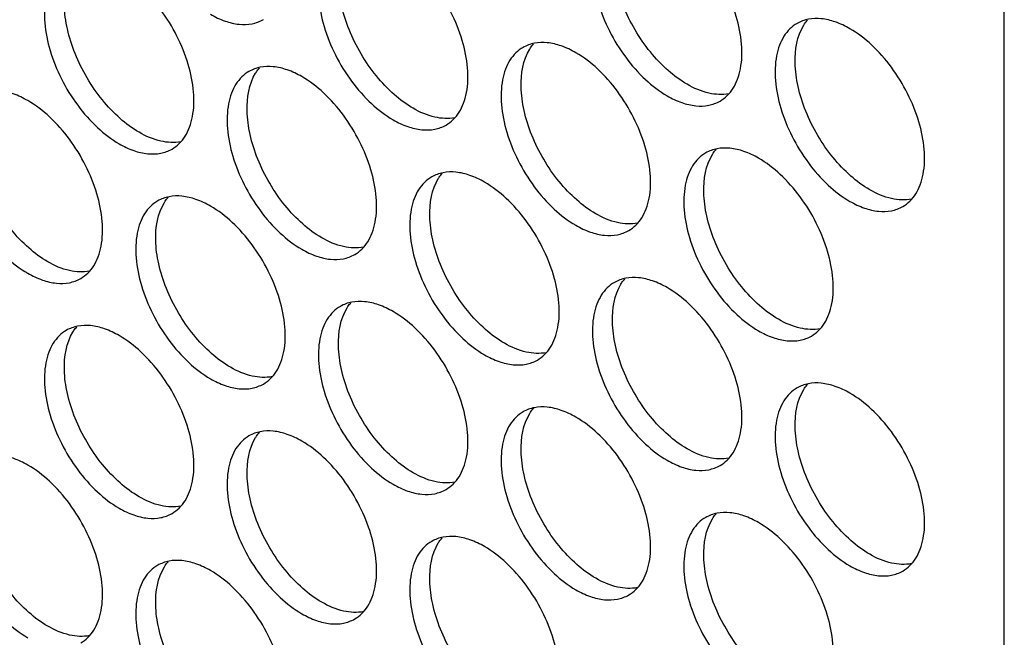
# Model space of a CAD drawing. Header units: millimetres. Extents: x 31 to 120, y 16 to 195.
# Tile 12 of 23: x 77 to 98, y 61 to 74. Entities that reach past the tile are written whole.
import ezdxf

# ---------------------------------------------------------------- set-up
doc = ezdxf.new("R2010")
doc.units = ezdxf.units.MM
doc.header["$LTSCALE"] = 13.757769
doc.layers.get('0').update_dxf_attribs({"linetype": 'CONTINUOUS'})

msp = doc.modelspace()

# ---------------------------------------------------------------- linework, layer by layer
at = {"color": 7}
msp.add_line((98.174, 32.67), (98.174, 141.673), dxfattribs=at)
for points, knots in [([(89.872, 76.525), (89.816, 76.493), (89.711, 76.413), (89.585, 76.253), (89.49, 76.057), (89.405, 75.742), (89.394, 75.284), (89.513, 74.701), (89.752, 74.109), (90.093, 73.555), (90.507, 73.085), (90.83, 72.836), (90.997, 72.74)], [0, 0, 0, 0, 0.042858, 0.087486, 0.135318, 0.187282, 0.304543, 0.438211, 0.582553, 0.729712, 0.871311, 1, 1, 1, 1]), ([(91.421, 72.985), (91.277, 73.068), (90.994, 73.278), (90.622, 73.671), (90.3, 74.137), (90.048, 74.646), (89.883, 75.168), (89.797, 75.787), (89.869, 76.257), (90.013, 76.491)], [0, 0, 0, 0, 0.122658, 0.256853, 0.397389, 0.538285, 0.67345, 0.797617, 1, 1, 1, 1]), ([(92.122, 72.628), (92.177, 72.66), (92.282, 72.741), (92.409, 72.901), (92.503, 73.096), (92.588, 73.411), (92.599, 73.87), (92.48, 74.452), (92.241, 75.044), (91.9, 75.598), (91.487, 76.069), (91.163, 76.318), (90.997, 76.414)], [0, 0, 0, 0, 0.042858, 0.087486, 0.135318, 0.187282, 0.304543, 0.438211, 0.582553, 0.729712, 0.871311, 1, 1, 1, 1]), ([(84.038, 76.015), (83.983, 75.983), (83.877, 75.902), (83.751, 75.742), (83.656, 75.547), (83.571, 75.232), (83.561, 74.773), (83.679, 74.191), (83.919, 73.599), (84.259, 73.045), (84.673, 72.574), (84.996, 72.325), (85.163, 72.229)], [0, 0, 0, 0, 0.042858, 0.087486, 0.135318, 0.187282, 0.304543, 0.438211, 0.582553, 0.729712, 0.871311, 1, 1, 1, 1]), ([(85.587, 72.474), (85.443, 72.557), (85.161, 72.767), (84.789, 73.161), (84.466, 73.627), (84.215, 74.136), (84.05, 74.657), (83.963, 75.276), (84.035, 75.747), (84.18, 75.98)], [0, 0, 0, 0, 0.122658, 0.256853, 0.397389, 0.538285, 0.67345, 0.797617, 1, 1, 1, 1]), ([(86.288, 72.118), (86.343, 72.15), (86.449, 72.23), (86.575, 72.39), (86.67, 72.586), (86.755, 72.901), (86.765, 73.359), (86.647, 73.942), (86.407, 74.534), (86.067, 75.088), (85.653, 75.559), (85.33, 75.807), (85.163, 75.903)], [0, 0, 0, 0, 0.042858, 0.087486, 0.135318, 0.187282, 0.304543, 0.438211, 0.582553, 0.729712, 0.871311, 1, 1, 1, 1]), ([(78.204, 75.504), (78.149, 75.472), (78.044, 75.392), (77.917, 75.232), (77.823, 75.036), (77.738, 74.722), (77.727, 74.263), (77.846, 73.681), (78.085, 73.089), (78.426, 72.535), (78.84, 72.064), (79.163, 71.815), (79.329, 71.719)], [0, 0, 0, 0, 0.042858, 0.087486, 0.135318, 0.187282, 0.304543, 0.438211, 0.582553, 0.729712, 0.871311, 1, 1, 1, 1]), ([(79.754, 71.964), (79.609, 72.047), (79.327, 72.257), (78.955, 72.65), (78.633, 73.117), (78.381, 73.625), (78.216, 74.147), (78.129, 74.766), (78.201, 75.236), (78.346, 75.47)], [0, 0, 0, 0, 0.122658, 0.256853, 0.397389, 0.538285, 0.67345, 0.797617, 1, 1, 1, 1]), ([(80.454, 71.607), (80.51, 71.639), (80.615, 71.72), (80.742, 71.88), (80.836, 72.076), (80.921, 72.39), (80.932, 72.849), (80.813, 73.431), (80.574, 74.023), (80.233, 74.577), (79.819, 75.048), (79.496, 75.297), (79.329, 75.393)], [0, 0, 0, 0, 0.042858, 0.087486, 0.135318, 0.187282, 0.304543, 0.438211, 0.582553, 0.729712, 0.871311, 1, 1, 1, 1]), ([(81.274, 74.475), (81.373, 74.418), (81.569, 74.324), (81.871, 74.251), (82.154, 74.258), (82.325, 74.32), (82.399, 74.363)], [0, 0, 0, 0, 0.28964, 0.549109, 0.782235, 1, 1, 1, 1]), ([(93.761, 74.28), (93.705, 74.248), (93.6, 74.167), (93.474, 74.007), (93.379, 73.812), (93.294, 73.497), (93.283, 73.038), (93.402, 72.456), (93.641, 71.864), (93.982, 71.31), (94.396, 70.839), (94.719, 70.59), (94.886, 70.494)], [0, 0, 0, 0, 0.042858, 0.087486, 0.135318, 0.187282, 0.304543, 0.438211, 0.582553, 0.729712, 0.871311, 1, 1, 1, 1]), ([(95.31, 70.739), (95.166, 70.823), (94.884, 71.032), (94.511, 71.426), (94.189, 71.892), (93.938, 72.401), (93.772, 72.923), (93.686, 73.541), (93.758, 74.012), (93.903, 74.245)], [0, 0, 0, 0, 0.122658, 0.256853, 0.397389, 0.538285, 0.67345, 0.797617, 1, 1, 1, 1]), ([(94.886, 74.169), (94.787, 74.226), (94.591, 74.319), (94.289, 74.392), (94.006, 74.385), (93.835, 74.323), (93.761, 74.28)], [0, 0, 0, 0, 0.28964, 0.549109, 0.782235, 1, 1, 1, 1]), ([(93.903, 74.245), (93.909, 74.255), (93.934, 74.294), (93.962, 74.331), (93.984, 74.357)], [0, 0, 0, 0, 0.254211, 1, 1, 1, 1]), ([(96.011, 70.383), (96.066, 70.415), (96.171, 70.495), (96.298, 70.655), (96.392, 70.851), (96.477, 71.166), (96.488, 71.624), (96.369, 72.207), (96.13, 72.799), (95.789, 73.353), (95.376, 73.824), (95.052, 74.072), (94.886, 74.169)], [0, 0, 0, 0, 0.042858, 0.087486, 0.135318, 0.187282, 0.304543, 0.438211, 0.582553, 0.729712, 0.871311, 1, 1, 1, 1]), ([(89.052, 73.658), (88.953, 73.715), (88.757, 73.809), (88.455, 73.881), (88.172, 73.874), (88.001, 73.812), (87.927, 73.77)], [0, 0, 0, 0, 0.28964, 0.549109, 0.782235, 1, 1, 1, 1]), ([(88.069, 73.735), (88.075, 73.745), (88.1, 73.784), (88.128, 73.821), (88.151, 73.847)], [0, 0, 0, 0, 0.254211, 1, 1, 1, 1]), ([(87.927, 73.77), (87.872, 73.738), (87.767, 73.657), (87.64, 73.497), (87.545, 73.301), (87.46, 72.987), (87.45, 72.528), (87.569, 71.946), (87.808, 71.354), (88.148, 70.8), (88.562, 70.329), (88.886, 70.08), (89.052, 69.984)], [0, 0, 0, 0, 0.042858, 0.087486, 0.135318, 0.187282, 0.304543, 0.438211, 0.582553, 0.729712, 0.871311, 1, 1, 1, 1]), ([(89.476, 70.229), (89.332, 70.312), (89.05, 70.522), (88.678, 70.915), (88.356, 71.382), (88.104, 71.89), (87.939, 72.412), (87.852, 73.031), (87.924, 73.501), (88.069, 73.735)], [0, 0, 0, 0, 0.122658, 0.256853, 0.397389, 0.538285, 0.67345, 0.797617, 1, 1, 1, 1]), ([(90.177, 69.872), (90.233, 69.904), (90.338, 69.985), (90.464, 70.145), (90.559, 70.341), (90.644, 70.655), (90.654, 71.114), (90.536, 71.696), (90.296, 72.288), (89.956, 72.842), (89.542, 73.313), (89.219, 73.562), (89.052, 73.658)], [0, 0, 0, 0, 0.042858, 0.087486, 0.135318, 0.187282, 0.304543, 0.438211, 0.582553, 0.729712, 0.871311, 1, 1, 1, 1]), ([(82.093, 73.259), (82.038, 73.227), (81.933, 73.147), (81.806, 72.987), (81.712, 72.791), (81.627, 72.476), (81.616, 72.018), (81.735, 71.435), (81.974, 70.843), (82.315, 70.289), (82.729, 69.818), (83.052, 69.57), (83.218, 69.473)], [0, 0, 0, 0, 0.042858, 0.087486, 0.135318, 0.187282, 0.304543, 0.438211, 0.582553, 0.729712, 0.871311, 1, 1, 1, 1]), ([(83.643, 69.718), (83.498, 69.802), (83.216, 70.011), (82.844, 70.405), (82.522, 70.871), (82.27, 71.38), (82.105, 71.902), (82.019, 72.521), (82.09, 72.991), (82.235, 73.225)], [0, 0, 0, 0, 0.122658, 0.256853, 0.397389, 0.538285, 0.67345, 0.797617, 1, 1, 1, 1]), ([(83.218, 73.148), (83.12, 73.205), (82.923, 73.298), (82.621, 73.371), (82.338, 73.364), (82.168, 73.302), (82.093, 73.259)], [0, 0, 0, 0, 0.28964, 0.549109, 0.782235, 1, 1, 1, 1]), ([(82.235, 73.225), (82.241, 73.235), (82.266, 73.273), (82.294, 73.31), (82.317, 73.336)], [0, 0, 0, 0, 0.254211, 1, 1, 1, 1]), ([(84.343, 69.362), (84.399, 69.394), (84.504, 69.475), (84.631, 69.635), (84.725, 69.83), (84.81, 70.145), (84.821, 70.604), (84.702, 71.186), (84.463, 71.778), (84.122, 72.332), (83.708, 72.803), (83.385, 73.052), (83.218, 73.148)], [0, 0, 0, 0, 0.042858, 0.087486, 0.135318, 0.187282, 0.304543, 0.438211, 0.582553, 0.729712, 0.871311, 1, 1, 1, 1]), ([(92.31, 72.785), (92.171, 72.757), (91.852, 72.775), (91.566, 72.901), (91.421, 72.985)], [0, 0, 0, 0, 0.458391, 1, 1, 1, 1]), ([(76.26, 72.749), (76.204, 72.717), (76.099, 72.636), (75.973, 72.476), (75.878, 72.281), (75.793, 71.966), (75.783, 71.507), (75.901, 70.925), (76.141, 70.333), (76.481, 69.779), (76.895, 69.308), (77.218, 69.059), (77.385, 68.963)], [0, 0, 0, 0, 0.042858, 0.087486, 0.135318, 0.187282, 0.304543, 0.438211, 0.582553, 0.729712, 0.871311, 1, 1, 1, 1]), ([(77.385, 72.637), (77.286, 72.694), (77.09, 72.788), (76.788, 72.861), (76.505, 72.854), (76.334, 72.792), (76.26, 72.749)], [0, 0, 0, 0, 0.28964, 0.549109, 0.782235, 1, 1, 1, 1]), ([(77.809, 69.208), (77.665, 69.291), (77.383, 69.501), (77.01, 69.895), (76.688, 70.361), (76.437, 70.87), (76.271, 71.391), (76.185, 72.01), (76.257, 72.481), (76.402, 72.714)], [0, 0, 0, 0, 0.122658, 0.256853, 0.397389, 0.538285, 0.67345, 0.797617, 1, 1, 1, 1]), ([(78.51, 68.852), (78.565, 68.884), (78.67, 68.964), (78.797, 69.124), (78.892, 69.32), (78.976, 69.634), (78.987, 70.093), (78.868, 70.675), (78.629, 71.268), (78.288, 71.822), (77.875, 72.292), (77.551, 72.541), (77.385, 72.637)], [0, 0, 0, 0, 0.042858, 0.087486, 0.135318, 0.187282, 0.304543, 0.438211, 0.582553, 0.729712, 0.871311, 1, 1, 1, 1]), ([(90.997, 72.74), (91.095, 72.683), (91.292, 72.589), (91.594, 72.516), (91.877, 72.523), (92.047, 72.585), (92.122, 72.628)], [0, 0, 0, 0, 0.28964, 0.549109, 0.782235, 1, 1, 1, 1]), ([(86.476, 72.274), (86.337, 72.247), (86.019, 72.265), (85.732, 72.391), (85.587, 72.474)], [0, 0, 0, 0, 0.458391, 1, 1, 1, 1]), ([(85.163, 72.229), (85.262, 72.172), (85.458, 72.079), (85.76, 72.006), (86.043, 72.013), (86.214, 72.075), (86.288, 72.118)], [0, 0, 0, 0, 0.28964, 0.549109, 0.782235, 1, 1, 1, 1]), ([(80.642, 71.764), (80.504, 71.736), (80.185, 71.755), (79.898, 71.88), (79.754, 71.964)], [0, 0, 0, 0, 0.458391, 1, 1, 1, 1]), ([(79.329, 71.719), (79.428, 71.662), (79.624, 71.568), (79.926, 71.495), (80.21, 71.503), (80.38, 71.565), (80.454, 71.607)], [0, 0, 0, 0, 0.28964, 0.549109, 0.782235, 1, 1, 1, 1]), ([(91.816, 71.524), (91.761, 71.492), (91.656, 71.412), (91.529, 71.252), (91.435, 71.056), (91.35, 70.741), (91.339, 70.283), (91.458, 69.7), (91.697, 69.108), (92.038, 68.554), (92.451, 68.083), (92.775, 67.835), (92.941, 67.739)], [0, 0, 0, 0, 0.042858, 0.087486, 0.135318, 0.187282, 0.304543, 0.438211, 0.582553, 0.729712, 0.871311, 1, 1, 1, 1]), ([(93.365, 67.983), (93.221, 68.067), (92.939, 68.276), (92.567, 68.67), (92.245, 69.136), (91.993, 69.645), (91.828, 70.167), (91.741, 70.786), (91.813, 71.256), (91.958, 71.49)], [0, 0, 0, 0, 0.122658, 0.256853, 0.397389, 0.538285, 0.67345, 0.797617, 1, 1, 1, 1]), ([(92.941, 71.413), (92.843, 71.47), (92.646, 71.563), (92.344, 71.636), (92.061, 71.629), (91.89, 71.567), (91.816, 71.524)], [0, 0, 0, 0, 0.28964, 0.549109, 0.782235, 1, 1, 1, 1]), ([(91.958, 71.49), (91.964, 71.5), (91.989, 71.538), (92.017, 71.575), (92.04, 71.601)], [0, 0, 0, 0, 0.254211, 1, 1, 1, 1]), ([(94.066, 67.627), (94.122, 67.659), (94.227, 67.74), (94.353, 67.9), (94.448, 68.095), (94.533, 68.41), (94.544, 68.869), (94.425, 69.451), (94.186, 70.043), (93.845, 70.597), (93.431, 71.068), (93.108, 71.317), (92.941, 71.413)], [0, 0, 0, 0, 0.042858, 0.087486, 0.135318, 0.187282, 0.304543, 0.438211, 0.582553, 0.729712, 0.871311, 1, 1, 1, 1]), ([(87.108, 70.902), (87.009, 70.959), (86.812, 71.053), (86.511, 71.126), (86.227, 71.119), (86.057, 71.057), (85.983, 71.014)], [0, 0, 0, 0, 0.28964, 0.549109, 0.782235, 1, 1, 1, 1]), ([(86.124, 70.979), (86.131, 70.989), (86.156, 71.028), (86.184, 71.065), (86.206, 71.091)], [0, 0, 0, 0, 0.254211, 1, 1, 1, 1]), ([(85.983, 71.014), (85.927, 70.982), (85.822, 70.901), (85.695, 70.741), (85.601, 70.546), (85.516, 70.231), (85.505, 69.772), (85.624, 69.19), (85.863, 68.598), (86.204, 68.044), (86.618, 67.573), (86.941, 67.324), (87.108, 67.228)], [0, 0, 0, 0, 0.042858, 0.087486, 0.135318, 0.187282, 0.304543, 0.438211, 0.582553, 0.729712, 0.871311, 1, 1, 1, 1]), ([(87.532, 67.473), (87.388, 67.556), (87.105, 67.766), (86.733, 68.16), (86.411, 68.626), (86.159, 69.135), (85.994, 69.656), (85.908, 70.275), (85.98, 70.746), (86.124, 70.979)], [0, 0, 0, 0, 0.122658, 0.256853, 0.397389, 0.538285, 0.67345, 0.797617, 1, 1, 1, 1]), ([(88.233, 67.117), (88.288, 67.149), (88.393, 67.229), (88.52, 67.389), (88.614, 67.585), (88.699, 67.9), (88.71, 68.358), (88.591, 68.941), (88.352, 69.533), (88.011, 70.087), (87.597, 70.557), (87.274, 70.806), (87.108, 70.902)], [0, 0, 0, 0, 0.042858, 0.087486, 0.135318, 0.187282, 0.304543, 0.438211, 0.582553, 0.729712, 0.871311, 1, 1, 1, 1]), ([(96.199, 70.539), (96.06, 70.512), (95.741, 70.53), (95.455, 70.656), (95.31, 70.739)], [0, 0, 0, 0, 0.458391, 1, 1, 1, 1]), ([(80.149, 70.503), (80.093, 70.471), (79.988, 70.391), (79.862, 70.231), (79.767, 70.035), (79.682, 69.721), (79.672, 69.262), (79.79, 68.68), (80.03, 68.087), (80.37, 67.533), (80.784, 67.063), (81.107, 66.814), (81.274, 66.718)], [0, 0, 0, 0, 0.042858, 0.087486, 0.135318, 0.187282, 0.304543, 0.438211, 0.582553, 0.729712, 0.871311, 1, 1, 1, 1]), ([(81.698, 66.963), (81.554, 67.046), (81.272, 67.256), (80.899, 67.649), (80.577, 68.116), (80.326, 68.624), (80.16, 69.146), (80.074, 69.765), (80.146, 70.235), (80.291, 70.469)], [0, 0, 0, 0, 0.122658, 0.256853, 0.397389, 0.538285, 0.67345, 0.797617, 1, 1, 1, 1]), ([(81.274, 70.392), (81.175, 70.449), (80.979, 70.542), (80.677, 70.615), (80.394, 70.608), (80.223, 70.546), (80.149, 70.503)], [0, 0, 0, 0, 0.28964, 0.549109, 0.782235, 1, 1, 1, 1]), ([(80.291, 70.469), (80.297, 70.479), (80.322, 70.518), (80.35, 70.555), (80.372, 70.581)], [0, 0, 0, 0, 0.254211, 1, 1, 1, 1]), ([(94.886, 70.494), (94.984, 70.437), (95.181, 70.344), (95.483, 70.271), (95.766, 70.278), (95.937, 70.34), (96.011, 70.383)], [0, 0, 0, 0, 0.28964, 0.549109, 0.782235, 1, 1, 1, 1]), ([(82.399, 66.606), (82.454, 66.638), (82.56, 66.719), (82.686, 66.879), (82.781, 67.075), (82.866, 67.389), (82.876, 67.848), (82.757, 68.43), (82.518, 69.022), (82.178, 69.576), (81.764, 70.047), (81.44, 70.296), (81.274, 70.392)], [0, 0, 0, 0, 0.042858, 0.087486, 0.135318, 0.187282, 0.304543, 0.438211, 0.582553, 0.729712, 0.871311, 1, 1, 1, 1]), ([(90.365, 70.029), (90.226, 70.001), (89.908, 70.02), (89.621, 70.145), (89.476, 70.229)], [0, 0, 0, 0, 0.458391, 1, 1, 1, 1]), ([(89.052, 69.984), (89.151, 69.927), (89.347, 69.833), (89.649, 69.761), (89.932, 69.768), (90.103, 69.83), (90.177, 69.872)], [0, 0, 0, 0, 0.28964, 0.549109, 0.782235, 1, 1, 1, 1]), ([(84.531, 69.519), (84.393, 69.491), (84.074, 69.509), (83.787, 69.635), (83.643, 69.718)], [0, 0, 0, 0, 0.458391, 1, 1, 1, 1]), ([(83.218, 69.473), (83.317, 69.416), (83.514, 69.323), (83.815, 69.25), (84.099, 69.257), (84.269, 69.319), (84.343, 69.362)], [0, 0, 0, 0, 0.28964, 0.549109, 0.782235, 1, 1, 1, 1]), ([(78.698, 69.008), (78.559, 68.98), (78.24, 68.999), (77.954, 69.124), (77.809, 69.208)], [0, 0, 0, 0, 0.458391, 1, 1, 1, 1]), ([(77.385, 68.963), (77.484, 68.906), (77.68, 68.813), (77.982, 68.74), (78.265, 68.747), (78.436, 68.809), (78.51, 68.852)], [0, 0, 0, 0, 0.28964, 0.549109, 0.782235, 1, 1, 1, 1]), ([(89.872, 68.768), (89.816, 68.736), (89.711, 68.656), (89.585, 68.496), (89.49, 68.3), (89.405, 67.986), (89.394, 67.527), (89.513, 66.945), (89.752, 66.353), (90.093, 65.799), (90.507, 65.328), (90.83, 65.079), (90.997, 64.983)], [0, 0, 0, 0, 0.042858, 0.087486, 0.135318, 0.187282, 0.304543, 0.438211, 0.582553, 0.729712, 0.871311, 1, 1, 1, 1]), ([(90.997, 68.657), (90.898, 68.714), (90.702, 68.807), (90.4, 68.88), (90.116, 68.873), (89.946, 68.811), (89.872, 68.768)], [0, 0, 0, 0, 0.28964, 0.549109, 0.782235, 1, 1, 1, 1]), ([(90.013, 68.734), (90.02, 68.744), (90.045, 68.783), (90.073, 68.82), (90.095, 68.846)], [0, 0, 0, 0, 0.254211, 1, 1, 1, 1]), ([(91.421, 65.228), (91.277, 65.311), (90.994, 65.521), (90.622, 65.914), (90.3, 66.381), (90.048, 66.889), (89.883, 67.411), (89.797, 68.03), (89.869, 68.5), (90.013, 68.734)], [0, 0, 0, 0, 0.122658, 0.256853, 0.397389, 0.538285, 0.67345, 0.797617, 1, 1, 1, 1]), ([(92.122, 64.871), (92.177, 64.903), (92.282, 64.984), (92.409, 65.144), (92.503, 65.34), (92.588, 65.654), (92.599, 66.113), (92.48, 66.695), (92.241, 67.287), (91.9, 67.841), (91.487, 68.312), (91.163, 68.561), (90.997, 68.657)], [0, 0, 0, 0, 0.042858, 0.087486, 0.135318, 0.187282, 0.304543, 0.438211, 0.582553, 0.729712, 0.871311, 1, 1, 1, 1]), ([(85.163, 68.147), (85.064, 68.204), (84.868, 68.297), (84.566, 68.37), (84.283, 68.363), (84.112, 68.301), (84.038, 68.258)], [0, 0, 0, 0, 0.28964, 0.549109, 0.782235, 1, 1, 1, 1]), ([(84.038, 68.258), (83.983, 68.226), (83.877, 68.146), (83.751, 67.986), (83.656, 67.79), (83.571, 67.475), (83.561, 67.017), (83.679, 66.434), (83.919, 65.842), (84.259, 65.288), (84.673, 64.817), (84.996, 64.569), (85.163, 64.472)], [0, 0, 0, 0, 0.042858, 0.087486, 0.135318, 0.187282, 0.304543, 0.438211, 0.582553, 0.729712, 0.871311, 1, 1, 1, 1]), ([(85.587, 64.717), (85.443, 64.801), (85.161, 65.01), (84.789, 65.404), (84.466, 65.87), (84.215, 66.379), (84.05, 66.901), (83.963, 67.52), (84.035, 67.99), (84.18, 68.224)], [0, 0, 0, 0, 0.122658, 0.256853, 0.397389, 0.538285, 0.67345, 0.797617, 1, 1, 1, 1]), ([(84.18, 68.224), (84.186, 68.234), (84.211, 68.272), (84.239, 68.309), (84.261, 68.335)], [0, 0, 0, 0, 0.254211, 1, 1, 1, 1]), ([(86.288, 64.361), (86.343, 64.393), (86.449, 64.474), (86.575, 64.634), (86.67, 64.829), (86.755, 65.144), (86.765, 65.603), (86.647, 66.185), (86.407, 66.777), (86.067, 67.331), (85.653, 67.802), (85.33, 68.051), (85.163, 68.147)], [0, 0, 0, 0, 0.042858, 0.087486, 0.135318, 0.187282, 0.304543, 0.438211, 0.582553, 0.729712, 0.871311, 1, 1, 1, 1]), ([(94.254, 67.784), (94.115, 67.756), (93.797, 67.774), (93.51, 67.9), (93.365, 67.983)], [0, 0, 0, 0, 0.458391, 1, 1, 1, 1]), ([(78.204, 67.748), (78.149, 67.716), (78.044, 67.635), (77.917, 67.475), (77.823, 67.279), (77.738, 66.965), (77.727, 66.506), (77.846, 65.924), (78.085, 65.332), (78.426, 64.778), (78.84, 64.307), (79.163, 64.058), (79.329, 63.962)], [0, 0, 0, 0, 0.042858, 0.087486, 0.135318, 0.187282, 0.304543, 0.438211, 0.582553, 0.729712, 0.871311, 1, 1, 1, 1]), ([(79.754, 64.207), (79.609, 64.29), (79.327, 64.5), (78.955, 64.894), (78.633, 65.36), (78.381, 65.869), (78.216, 66.39), (78.129, 67.009), (78.201, 67.48), (78.346, 67.713)], [0, 0, 0, 0, 0.122658, 0.256853, 0.397389, 0.538285, 0.67345, 0.797617, 1, 1, 1, 1]), ([(79.329, 67.636), (79.231, 67.693), (79.034, 67.787), (78.732, 67.86), (78.449, 67.852), (78.279, 67.79), (78.204, 67.748)], [0, 0, 0, 0, 0.28964, 0.549109, 0.782235, 1, 1, 1, 1]), ([(78.346, 67.713), (78.352, 67.723), (78.377, 67.762), (78.405, 67.799), (78.428, 67.825)], [0, 0, 0, 0, 0.254211, 1, 1, 1, 1]), ([(92.941, 67.739), (93.04, 67.682), (93.236, 67.588), (93.538, 67.515), (93.822, 67.522), (93.992, 67.584), (94.066, 67.627)], [0, 0, 0, 0, 0.28964, 0.549109, 0.782235, 1, 1, 1, 1]), ([(80.454, 63.851), (80.51, 63.883), (80.615, 63.963), (80.742, 64.123), (80.836, 64.319), (80.921, 64.633), (80.932, 65.092), (80.813, 65.674), (80.574, 66.267), (80.233, 66.821), (79.819, 67.291), (79.496, 67.54), (79.329, 67.636)], [0, 0, 0, 0, 0.042858, 0.087486, 0.135318, 0.187282, 0.304543, 0.438211, 0.582553, 0.729712, 0.871311, 1, 1, 1, 1]), ([(88.42, 67.273), (88.282, 67.246), (87.963, 67.264), (87.677, 67.39), (87.532, 67.473)], [0, 0, 0, 0, 0.458391, 1, 1, 1, 1]), ([(87.108, 67.228), (87.206, 67.171), (87.403, 67.078), (87.705, 67.005), (87.988, 67.012), (88.158, 67.074), (88.233, 67.117)], [0, 0, 0, 0, 0.28964, 0.549109, 0.782235, 1, 1, 1, 1]), ([(82.587, 66.763), (82.448, 66.735), (82.129, 66.754), (81.843, 66.879), (81.698, 66.963)], [0, 0, 0, 0, 0.458391, 1, 1, 1, 1]), ([(81.274, 66.718), (81.373, 66.661), (81.569, 66.567), (81.871, 66.494), (82.154, 66.502), (82.325, 66.564), (82.399, 66.606)], [0, 0, 0, 0, 0.28964, 0.549109, 0.782235, 1, 1, 1, 1]), ([(93.761, 66.523), (93.705, 66.491), (93.6, 66.411), (93.474, 66.251), (93.379, 66.055), (93.294, 65.74), (93.283, 65.282), (93.402, 64.699), (93.641, 64.107), (93.982, 63.553), (94.396, 63.082), (94.719, 62.834), (94.886, 62.737)], [0, 0, 0, 0, 0.042858, 0.087486, 0.135318, 0.187282, 0.304543, 0.438211, 0.582553, 0.729712, 0.871311, 1, 1, 1, 1]), ([(95.31, 62.982), (95.166, 63.066), (94.884, 63.275), (94.511, 63.669), (94.189, 64.135), (93.938, 64.644), (93.772, 65.166), (93.686, 65.785), (93.758, 66.255), (93.903, 66.489)], [0, 0, 0, 0, 0.122658, 0.256853, 0.397389, 0.538285, 0.67345, 0.797617, 1, 1, 1, 1]), ([(94.886, 66.412), (94.787, 66.469), (94.591, 66.562), (94.289, 66.635), (94.006, 66.628), (93.835, 66.566), (93.761, 66.523)], [0, 0, 0, 0, 0.28964, 0.549109, 0.782235, 1, 1, 1, 1]), ([(93.903, 66.489), (93.909, 66.499), (93.934, 66.537), (93.962, 66.574), (93.984, 66.6)], [0, 0, 0, 0, 0.254211, 1, 1, 1, 1]), ([(96.011, 62.626), (96.066, 62.658), (96.171, 62.739), (96.298, 62.899), (96.392, 63.094), (96.477, 63.409), (96.488, 63.868), (96.369, 64.45), (96.13, 65.042), (95.789, 65.596), (95.376, 66.067), (95.052, 66.316), (94.886, 66.412)], [0, 0, 0, 0, 0.042858, 0.087486, 0.135318, 0.187282, 0.304543, 0.438211, 0.582553, 0.729712, 0.871311, 1, 1, 1, 1]), ([(89.052, 65.901), (88.953, 65.958), (88.757, 66.052), (88.455, 66.125), (88.172, 66.118), (88.001, 66.056), (87.927, 66.013)], [0, 0, 0, 0, 0.28964, 0.549109, 0.782235, 1, 1, 1, 1]), ([(88.069, 65.978), (88.075, 65.988), (88.1, 66.027), (88.128, 66.064), (88.151, 66.09)], [0, 0, 0, 0, 0.254211, 1, 1, 1, 1]), ([(87.927, 66.013), (87.872, 65.981), (87.767, 65.9), (87.64, 65.74), (87.545, 65.545), (87.46, 65.23), (87.45, 64.771), (87.569, 64.189), (87.808, 63.597), (88.148, 63.043), (88.562, 62.572), (88.886, 62.323), (89.052, 62.227)], [0, 0, 0, 0, 0.042858, 0.087486, 0.135318, 0.187282, 0.304543, 0.438211, 0.582553, 0.729712, 0.871311, 1, 1, 1, 1]), ([(89.476, 62.472), (89.332, 62.555), (89.05, 62.765), (88.678, 63.159), (88.356, 63.625), (88.104, 64.134), (87.939, 64.655), (87.852, 65.274), (87.924, 65.745), (88.069, 65.978)], [0, 0, 0, 0, 0.122658, 0.256853, 0.397389, 0.538285, 0.67345, 0.797617, 1, 1, 1, 1]), ([(90.177, 62.116), (90.233, 62.148), (90.338, 62.228), (90.464, 62.388), (90.559, 62.584), (90.644, 62.899), (90.654, 63.357), (90.536, 63.939), (90.296, 64.532), (89.956, 65.086), (89.542, 65.556), (89.219, 65.805), (89.052, 65.901)], [0, 0, 0, 0, 0.042858, 0.087486, 0.135318, 0.187282, 0.304543, 0.438211, 0.582553, 0.729712, 0.871311, 1, 1, 1, 1]), ([(82.093, 65.502), (82.038, 65.47), (81.933, 65.39), (81.806, 65.23), (81.712, 65.034), (81.627, 64.72), (81.616, 64.261), (81.735, 63.679), (81.974, 63.086), (82.315, 62.532), (82.729, 62.062), (83.052, 61.813), (83.218, 61.717)], [0, 0, 0, 0, 0.042858, 0.087486, 0.135318, 0.187282, 0.304543, 0.438211, 0.582553, 0.729712, 0.871311, 1, 1, 1, 1]), ([(83.643, 61.962), (83.498, 62.045), (83.216, 62.255), (82.844, 62.648), (82.522, 63.115), (82.27, 63.623), (82.105, 64.145), (82.019, 64.764), (82.09, 65.234), (82.235, 65.468)], [0, 0, 0, 0, 0.122658, 0.256853, 0.397389, 0.538285, 0.67345, 0.797617, 1, 1, 1, 1]), ([(83.218, 65.391), (83.12, 65.448), (82.923, 65.541), (82.621, 65.614), (82.338, 65.607), (82.168, 65.545), (82.093, 65.502)], [0, 0, 0, 0, 0.28964, 0.549109, 0.782235, 1, 1, 1, 1]), ([(82.235, 65.468), (82.241, 65.478), (82.266, 65.517), (82.294, 65.554), (82.317, 65.58)], [0, 0, 0, 0, 0.254211, 1, 1, 1, 1]), ([(84.343, 61.605), (84.399, 61.637), (84.504, 61.718), (84.631, 61.878), (84.725, 62.073), (84.81, 62.388), (84.821, 62.847), (84.702, 63.429), (84.463, 64.021), (84.122, 64.575), (83.708, 65.046), (83.385, 65.295), (83.218, 65.391)], [0, 0, 0, 0, 0.042858, 0.087486, 0.135318, 0.187282, 0.304543, 0.438211, 0.582553, 0.729712, 0.871311, 1, 1, 1, 1]), ([(92.31, 65.028), (92.171, 65), (91.852, 65.019), (91.566, 65.144), (91.421, 65.228)], [0, 0, 0, 0, 0.458391, 1, 1, 1, 1]), ([(76.26, 64.992), (76.204, 64.96), (76.099, 64.879), (75.973, 64.719), (75.878, 64.524), (75.793, 64.209), (75.783, 63.75), (75.901, 63.168), (76.141, 62.576), (76.481, 62.022), (76.895, 61.551), (77.218, 61.302), (77.385, 61.206)], [0, 0, 0, 0, 0.042858, 0.087486, 0.135318, 0.187282, 0.304543, 0.438211, 0.582553, 0.729712, 0.871311, 1, 1, 1, 1]), ([(77.385, 64.881), (77.286, 64.938), (77.09, 65.031), (76.788, 65.104), (76.505, 65.097), (76.334, 65.035), (76.26, 64.992)], [0, 0, 0, 0, 0.28964, 0.549109, 0.782235, 1, 1, 1, 1]), ([(77.809, 61.451), (77.665, 61.535), (77.383, 61.744), (77.01, 62.138), (76.688, 62.604), (76.437, 63.113), (76.271, 63.635), (76.185, 64.254), (76.257, 64.724), (76.402, 64.957)], [0, 0, 0, 0, 0.122658, 0.256853, 0.397389, 0.538285, 0.67345, 0.797617, 1, 1, 1, 1]), ([(78.51, 61.095), (78.565, 61.127), (78.67, 61.207), (78.797, 61.367), (78.892, 61.563), (78.976, 61.878), (78.987, 62.336), (78.868, 62.919), (78.629, 63.511), (78.288, 64.065), (77.875, 64.536), (77.551, 64.784), (77.385, 64.881)], [0, 0, 0, 0, 0.042858, 0.087486, 0.135318, 0.187282, 0.304543, 0.438211, 0.582553, 0.729712, 0.871311, 1, 1, 1, 1]), ([(90.997, 64.983), (91.095, 64.926), (91.292, 64.832), (91.594, 64.759), (91.877, 64.767), (92.047, 64.829), (92.122, 64.871)], [0, 0, 0, 0, 0.28964, 0.549109, 0.782235, 1, 1, 1, 1]), ([(86.476, 64.518), (86.337, 64.49), (86.019, 64.508), (85.732, 64.634), (85.587, 64.717)], [0, 0, 0, 0, 0.458391, 1, 1, 1, 1]), ([(85.163, 64.472), (85.262, 64.415), (85.458, 64.322), (85.76, 64.249), (86.043, 64.256), (86.214, 64.318), (86.288, 64.361)], [0, 0, 0, 0, 0.28964, 0.549109, 0.782235, 1, 1, 1, 1]), ([(80.642, 64.007), (80.504, 63.979), (80.185, 63.998), (79.898, 64.123), (79.754, 64.207)], [0, 0, 0, 0, 0.458391, 1, 1, 1, 1]), ([(79.329, 63.962), (79.428, 63.905), (79.624, 63.812), (79.926, 63.739), (80.21, 63.746), (80.38, 63.808), (80.454, 63.851)], [0, 0, 0, 0, 0.28964, 0.549109, 0.782235, 1, 1, 1, 1]), ([(91.816, 63.767), (91.761, 63.735), (91.656, 63.655), (91.529, 63.495), (91.435, 63.299), (91.35, 62.985), (91.339, 62.526), (91.458, 61.944), (91.697, 61.352), (92.038, 60.798), (92.451, 60.327), (92.775, 60.078), (92.941, 59.982)], [0, 0, 0, 0, 0.042858, 0.087486, 0.135318, 0.187282, 0.304543, 0.438211, 0.582553, 0.729712, 0.871311, 1, 1, 1, 1]), ([(93.365, 60.227), (93.221, 60.31), (92.939, 60.52), (92.567, 60.913), (92.245, 61.38), (91.993, 61.888), (91.828, 62.41), (91.741, 63.029), (91.813, 63.499), (91.958, 63.733)], [0, 0, 0, 0, 0.122658, 0.256853, 0.397389, 0.538285, 0.67345, 0.797617, 1, 1, 1, 1]), ([(92.941, 63.656), (92.843, 63.713), (92.646, 63.806), (92.344, 63.879), (92.061, 63.872), (91.89, 63.81), (91.816, 63.767)], [0, 0, 0, 0, 0.28964, 0.549109, 0.782235, 1, 1, 1, 1]), ([(91.958, 63.733), (91.964, 63.743), (91.989, 63.782), (92.017, 63.819), (92.04, 63.845)], [0, 0, 0, 0, 0.254211, 1, 1, 1, 1]), ([(94.066, 59.87), (94.122, 59.902), (94.227, 59.983), (94.353, 60.143), (94.448, 60.339), (94.533, 60.653), (94.544, 61.112), (94.425, 61.694), (94.186, 62.286), (93.845, 62.84), (93.431, 63.311), (93.108, 63.56), (92.941, 63.656)], [0, 0, 0, 0, 0.042858, 0.087486, 0.135318, 0.187282, 0.304543, 0.438211, 0.582553, 0.729712, 0.871311, 1, 1, 1, 1]), ([(87.108, 63.146), (87.009, 63.203), (86.812, 63.296), (86.511, 63.369), (86.227, 63.362), (86.057, 63.3), (85.983, 63.257)], [0, 0, 0, 0, 0.28964, 0.549109, 0.782235, 1, 1, 1, 1]), ([(86.124, 63.223), (86.131, 63.233), (86.156, 63.271), (86.184, 63.308), (86.206, 63.334)], [0, 0, 0, 0, 0.254211, 1, 1, 1, 1]), ([(85.983, 63.257), (85.927, 63.225), (85.822, 63.145), (85.695, 62.985), (85.601, 62.789), (85.516, 62.474), (85.505, 62.015), (85.624, 61.433), (85.863, 60.841), (86.204, 60.287), (86.618, 59.816), (86.941, 59.568), (87.108, 59.471)], [0, 0, 0, 0, 0.042858, 0.087486, 0.135318, 0.187282, 0.304543, 0.438211, 0.582553, 0.729712, 0.871311, 1, 1, 1, 1]), ([(87.532, 59.716), (87.388, 59.8), (87.105, 60.009), (86.733, 60.403), (86.411, 60.869), (86.159, 61.378), (85.994, 61.9), (85.908, 62.519), (85.98, 62.989), (86.124, 63.223)], [0, 0, 0, 0, 0.122658, 0.256853, 0.397389, 0.538285, 0.67345, 0.797617, 1, 1, 1, 1]), ([(88.233, 59.36), (88.288, 59.392), (88.393, 59.472), (88.52, 59.632), (88.614, 59.828), (88.699, 60.143), (88.71, 60.602), (88.591, 61.184), (88.352, 61.776), (88.011, 62.33), (87.597, 62.801), (87.274, 63.049), (87.108, 63.146)], [0, 0, 0, 0, 0.042858, 0.087486, 0.135318, 0.187282, 0.304543, 0.438211, 0.582553, 0.729712, 0.871311, 1, 1, 1, 1]), ([(96.199, 62.783), (96.06, 62.755), (95.741, 62.773), (95.455, 62.899), (95.31, 62.982)], [0, 0, 0, 0, 0.458391, 1, 1, 1, 1]), ([(80.149, 62.747), (80.093, 62.715), (79.988, 62.634), (79.862, 62.474), (79.767, 62.278), (79.682, 61.964), (79.672, 61.505), (79.79, 60.923), (80.03, 60.331), (80.37, 59.777), (80.784, 59.306), (81.107, 59.057), (81.274, 58.961)], [0, 0, 0, 0, 0.042858, 0.087486, 0.135318, 0.187282, 0.304543, 0.438211, 0.582553, 0.729712, 0.871311, 1, 1, 1, 1]), ([(81.698, 59.206), (81.554, 59.289), (81.272, 59.499), (80.899, 59.893), (80.577, 60.359), (80.326, 60.868), (80.16, 61.389), (80.074, 62.008), (80.146, 62.479), (80.291, 62.712)], [0, 0, 0, 0, 0.122658, 0.256853, 0.397389, 0.538285, 0.67345, 0.797617, 1, 1, 1, 1]), ([(81.274, 62.635), (81.175, 62.692), (80.979, 62.786), (80.677, 62.859), (80.394, 62.851), (80.223, 62.789), (80.149, 62.747)], [0, 0, 0, 0, 0.28964, 0.549109, 0.782235, 1, 1, 1, 1]), ([(80.291, 62.712), (80.297, 62.722), (80.322, 62.761), (80.35, 62.798), (80.372, 62.824)], [0, 0, 0, 0, 0.254211, 1, 1, 1, 1]), ([(94.886, 62.737), (94.984, 62.681), (95.181, 62.587), (95.483, 62.514), (95.766, 62.521), (95.937, 62.583), (96.011, 62.626)], [0, 0, 0, 0, 0.28964, 0.549109, 0.782235, 1, 1, 1, 1]), ([(82.399, 58.85), (82.454, 58.882), (82.56, 58.962), (82.686, 59.122), (82.781, 59.318), (82.866, 59.632), (82.876, 60.091), (82.757, 60.673), (82.518, 61.265), (82.178, 61.819), (81.764, 62.29), (81.44, 62.539), (81.274, 62.635)], [0, 0, 0, 0, 0.042858, 0.087486, 0.135318, 0.187282, 0.304543, 0.438211, 0.582553, 0.729712, 0.871311, 1, 1, 1, 1]), ([(90.365, 62.272), (90.226, 62.244), (89.908, 62.263), (89.621, 62.389), (89.476, 62.472)], [0, 0, 0, 0, 0.458391, 1, 1, 1, 1]), ([(89.052, 62.227), (89.151, 62.17), (89.347, 62.077), (89.649, 62.004), (89.932, 62.011), (90.103, 62.073), (90.177, 62.116)], [0, 0, 0, 0, 0.28964, 0.549109, 0.782235, 1, 1, 1, 1]), ([(84.531, 61.762), (84.393, 61.734), (84.074, 61.753), (83.787, 61.878), (83.643, 61.962)], [0, 0, 0, 0, 0.458391, 1, 1, 1, 1]), ([(83.218, 61.717), (83.317, 61.66), (83.514, 61.566), (83.815, 61.493), (84.099, 61.5), (84.269, 61.562), (84.343, 61.605)], [0, 0, 0, 0, 0.28964, 0.549109, 0.782235, 1, 1, 1, 1]), ([(78.698, 61.251), (78.559, 61.224), (78.24, 61.242), (77.954, 61.368), (77.809, 61.451)], [0, 0, 0, 0, 0.458391, 1, 1, 1, 1])]:
    msp.add_open_spline(points, degree=3, knots=knots, dxfattribs=at)

doc.saveas('drawing.dxf')
